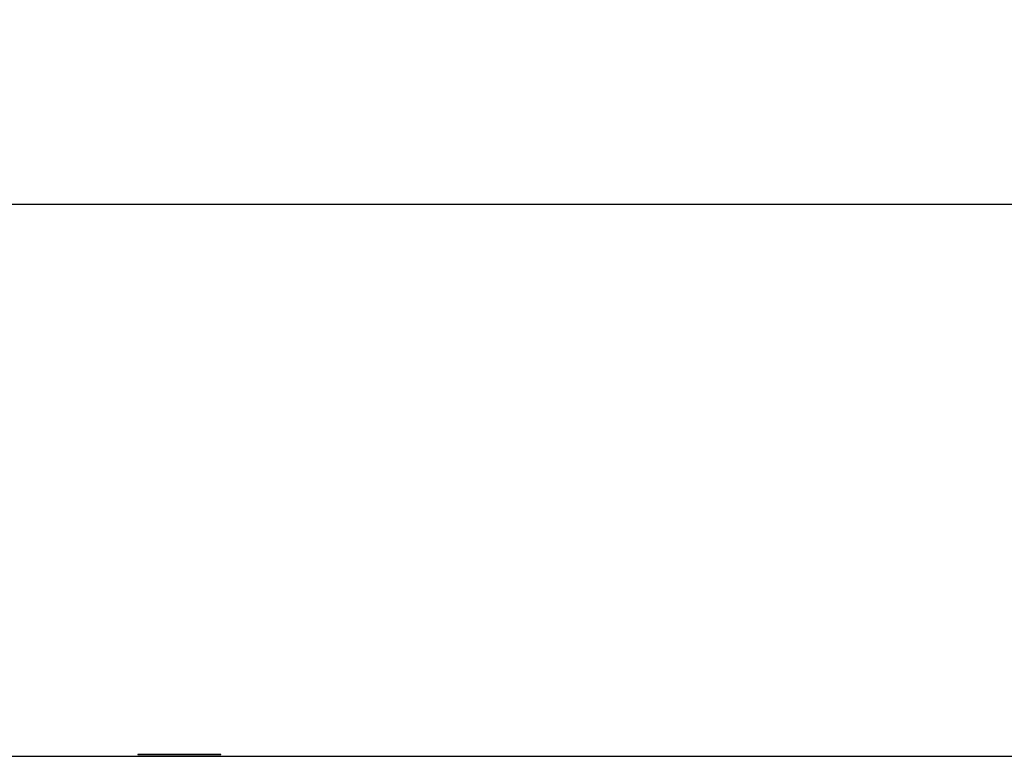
# Model space of a CAD drawing. Header units: millimetres. Extents: x 3619 to 4737, y 1503 to 2366.
# Tile 77 of 256: x 3945 to 3991, y 2000 to 2034. Entities that reach past the tile are written whole.
import ezdxf

# ---------------------------------------------------------------- set-up
doc = ezdxf.new("R2010")
doc.units = ezdxf.units.MM
doc.header["$PDSIZE"] = -1
doc.styles.add('SLDTEXTSTYLE0', font='arial.ttf', dxfattribs={"width": 0.948})
doc.dimstyles.new('SLDDIMSTYLE0', dxfattribs={"dimtxt": 5.650301, "dimasz": 4.572, "dimexe": 0, "dimexo": 0.0625, "dimgap": 1.412575, "dimtad": 0, "dimtih": 1, "dimtoh": 1, "dimlfac": 3, "dimrnd": 1e-09, "dimzin": 12, "dimdsep": 46, "dimtxsty": 'SLDTEXTSTYLE0', "dimsah": 1, "dimcen": 0.09, "dimadec": 0, "dimazin": 3, "dimtfac": 1, "dimtofl": 0, "dimtmove": 0, "dimatfit": 3, "dimfxl": 1, "dimfrac": 2, "dimtolj": 1, "dimtzin": 12, "dimarcsym": 0})

# ---------------------------------------------------------------- blocks, each defined once
blk = doc.blocks.new('*D33')
at = {"color": 0, "linetype": 'Continuous', "lineweight": -2}
for p, q in [((3835.075, 2000.076), (3835.075, 2025.52)), ((3839.647, 2025.52), (4024.009, 2025.52)), ((4234.159, 2025.52), (4049.797, 2025.52)), ((4238.731, 2000.076), (4238.731, 2025.52))]:
    blk.add_line(p, q, dxfattribs=at)
at = {"color": 0}
for points in [[(3839.647, 2026.282), (3839.647, 2024.758), (3835.075, 2025.52)], [(4234.159, 2024.758), (4234.159, 2026.282), (4238.731, 2025.52)]]:
    blk.add_solid(points, dxfattribs=at)
at = {"layer": 'Defpoints', "color": 0}
for p in [(4238.731, 2025.52), (3835.075, 2000.014), (4238.731, 2000.014)]:
    blk.add_point(p, dxfattribs=at)
at = {"color": 0, "lineweight": 0, "insert": (4036.903, 2033.941), "char_height": 5.6503, "attachment_point": 2, "style": 'SLDTEXTSTYLE0'}
blk.add_mtext('\\A1;1210.5\\P(47.66)', dxfattribs=at)

msp = doc.modelspace()

# ---------------------------------------------------------------- linework, layer by layer
at = {"color": 7, "linetype": 'Continuous', "lineweight": 30}
for p, q in [((3841.7678, 2000.0139), (4014.328, 2000.0139)), ((3950.9096, 2000.1199), (3950.9096, 2000.0932)), ((3950.9096, 2000.1199), (3954.743, 2000.1199)), ((3950.9096, 2000.0932), (3954.743, 2000.0932)), ((3954.743, 2000.0932), (3954.743, 2000.1199))]:
    msp.add_line(p, q, dxfattribs=at)

# ---------------------------------------------------------------- dimensions: what is measured, and where the dimension line sits
at = {"color": 7, "linetype": 'Continuous', "lineweight": 0}
dim = msp.add_linear_dim(base=(4238.7313, 2025.5199), p1=(3835.0746, 2000.0135), p2=(4238.7313, 2000.0135), text='1210.5\\P(47.66)', dimstyle='SLDDIMSTYLE0', dxfattribs=at)
dim.commit()
dim.dimension.update_dxf_attribs({"geometry": '*D33', "text_midpoint": (4036.903, 2025.5199), "dimtype": 160})

doc.saveas('drawing.dxf')
